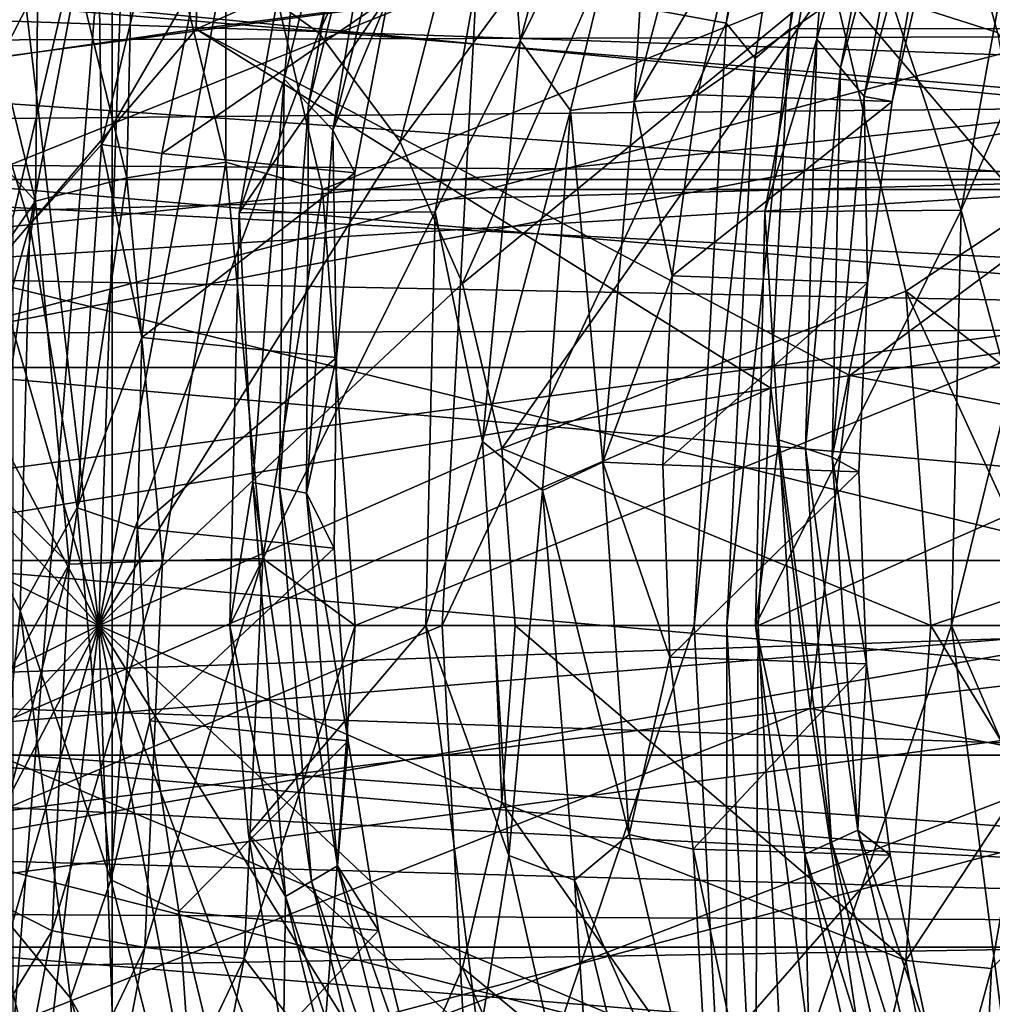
# Model space of a CAD drawing. Header units: metres. Extents: x -62 to 300, y -109 to 109.
# Tile 134 of 256: x 19 to 22.03, y -77.48 to -74.41. Entities that reach past the tile are written whole.
import ezdxf

# ---------------------------------------------------------------- set-up
doc = ezdxf.new("R2010")
doc.units = ezdxf.units.M
doc.layers.add('solid_500635', color=7, linetype='CONTINUOUS')

msp = doc.modelspace()

# ---------------------------------------------------------------- linework, layer by layer
at = {"layer": 'solid_500635'}
for points in [[(19.008116, -74.239899, 13.983497), (18.713076, -74.452965, 14.404856), (18.912897, -72.196854, 14.59502)], [(19.936386, -74.452965, 12.657789), (19.641348, -74.239899, 13.079148), (20.452387, -72.470261, 12.366917)], [(19.936386, -74.452965, 12.657789), (20.452387, -72.470261, 12.366917), (20.701626, -72.8125, 11.981754)], [(23.807514, -72.565071, 38.61021), (19.553707, -74.441322, 34.582493), (23.790323, -73.887375, 38.70314)], [(23.807514, -72.565071, 38.61021), (19.585604, -73.024559, 34.467705), (19.553707, -74.441322, 34.582493)], [(20.428108, -74.278755, 27.50379), (21.205074, -74.422112, 27.149101), (21.500729, -72.605583, 26.726866)], [(21.559544, -72.819328, 26.770494), (21.500729, -72.605583, 26.726866), (21.205074, -74.422112, 27.149101)], [(21.69611, -72.641632, 26.749804), (25.522156, -74.434944, 30.05069), (25.816162, -72.6334, 29.630806)], [(21.69611, -72.641632, 26.749804), (21.403343, -74.44043, 27.167917), (25.522156, -74.434944, 30.05069)], [(21.559544, -72.819328, 26.770494), (21.403343, -74.44043, 27.167917), (21.69611, -72.641632, 26.749804)], [(15.593353, -72.712502, -0.476537), (22.878294, -72.687584, 4.63617), (23.167955, -74.462502, 4.222491)], [(15.879827, -74.484192, -0.88563), (15.593353, -72.712502, -0.476537), (23.167955, -74.462502, 4.222491)], [(20.189741, -74.791901, 12.295959), (19.936386, -74.452965, 12.657789), (20.701626, -72.8125, 11.981754)], [(21.175364, -73.457619, 11.305187), (20.189741, -74.791901, 12.295959), (20.701626, -72.8125, 11.981754)], [(21.296198, -74.532822, 27.146589), (21.559544, -72.819328, 26.770494), (21.205074, -74.422112, 27.149101)], [(21.296198, -74.532822, 27.146589), (21.403343, -74.44043, 27.167917), (21.559544, -72.819328, 26.770494)], [(19.585604, -73.024559, 34.467705), (15.380535, -75.043716, 30.401588), (19.553707, -74.441322, 34.582493)], [(19.585604, -73.024559, 34.467705), (15.427711, -73.524727, 30.26263), (15.380535, -75.043716, 30.401588)], [(13.741619, -73.840324, 1.296295), (22.48509, -74.686722, 7.115517), (22.177536, -73.154343, 7.554749)], [(20.563326, -74.477486, 19.769983), (20.865843, -73.362892, 19.187069), (20.514059, -73.811386, 19.658207)], [(20.98324, -73.625771, 19.148361), (20.865843, -73.362892, 19.187069), (20.563326, -74.477486, 19.769983)], [(21.790871, -73.358055, 19.830887), (21.487474, -74.472351, 20.415106), (21.541727, -73.811386, 20.377789)], [(21.561592, -74.561432, 20.197908), (21.487474, -74.472351, 20.415106), (21.790871, -73.358055, 19.830887)], [(21.561592, -74.561432, 20.197908), (21.790871, -73.358055, 19.830887), (21.84667, -73.50293, 19.639832)], [(20.113165, -73.464928, 18.755669), (19.827953, -74.597191, 19.313917), (19.904076, -73.80896, 19.229395)], [(19.90407, -74.676186, 19.093363), (19.827953, -74.597191, 19.313917), (20.113165, -73.464928, 18.755669)], [(19.90407, -74.676186, 19.093363), (20.113165, -73.464928, 18.755669), (20.172434, -73.601128, 18.559155)], [(21.175364, -73.457619, 11.305187), (20.384148, -75.233612, 12.018318), (20.189741, -74.791901, 12.295959)], [(21.175364, -73.457619, 11.305187), (21.536057, -74.286247, 10.790064), (20.384148, -75.233612, 12.018318)], [(23.047503, -73.481201, 5.222848), (-0.111682, -73.999092, -11.172906), (-0.02134, -74.750832, -11.301929)], [(23.23538, -74.891785, 4.954678), (23.047503, -73.481201, 5.222848), (-0.02134, -74.750832, -11.301929)], [(18.902473, -74.611237, 18.671801), (19.185507, -73.477486, 18.116713), (18.757204, -74.33165, 18.74493)], [(19.246424, -73.938263, 18.188061), (19.185507, -73.477486, 18.116713), (18.902473, -74.611237, 18.671801)], [(1.201678, -74.10125, -14.180356), (26.240267, -73.523178, 3.496082), (26.399755, -75.370293, 3.268247)], [(21.561592, -74.561432, 20.197908), (21.84667, -73.50293, 19.639832), (21.635639, -74.650848, 19.980831)], [(21.84667, -73.50293, 19.639832), (21.90234, -73.648117, 19.448977), (21.635639, -74.650848, 19.980831)], [(19.90407, -74.676186, 19.093363), (20.172434, -73.601128, 18.559155), (19.980005, -74.756119, 18.87311)], [(20.172434, -73.601128, 18.559155), (20.231373, -73.738167, 18.363153), (19.980005, -74.756119, 18.87311)], [(20.98324, -73.625771, 19.148361), (20.563326, -74.477486, 19.769983), (20.72064, -74.694366, 19.672989)], [(20.98324, -73.625771, 19.148361), (20.72064, -74.694366, 19.672989), (20.9184, -74.666748, 19.486029)], [(20.98324, -73.625771, 19.148361), (20.9184, -74.666748, 19.486029), (21.182398, -73.662834, 18.958206)], [(21.635639, -74.650848, 19.980831), (21.90234, -73.648117, 19.448977), (21.722456, -74.667099, 19.734697)], [(21.90234, -73.648117, 19.448977), (21.845402, -74.137772, 19.476871), (21.722456, -74.667099, 19.734697)], [(19.646418, -74.8563, 7.671951), (19.646204, -73.675003, 8.206006), (19.365175, -73.705452, 8.073607)], [(19.947033, -74.9412, 7.776379), (23.086643, -73.675003, 10.615026), (19.646204, -73.675003, 8.206006)], [(19.947033, -74.9412, 7.776379), (19.646204, -73.675003, 8.206006), (19.646418, -74.8563, 7.671951)], [(23.38747, -74.9412, 10.1854), (23.086643, -73.675003, 10.615026), (19.947033, -74.9412, 7.776379)], [(21.182398, -73.662834, 18.958206), (20.9184, -74.666748, 19.486029), (21.240755, -74.117004, 19.037376)], [(11.835642, -73.701927, 16.222441), (24.122923, -78.898079, 24.826088), (24.122923, -73.701927, 24.826088)], [(11.835642, -73.701927, 16.222441), (11.835642, -78.898079, 16.222441), (24.122923, -78.898079, 24.826088)], [(25.146866, -73.701927, 25.54306), (15.21536, -75.023659, 18.588943), (14.907462, -73.701927, 18.373352)], [(25.146866, -73.701927, 25.54306), (15.317039, -76.300003, 18.660141), (15.21536, -75.023659, 18.588943)], [(24.838907, -75.024048, 25.327425), (15.317039, -76.300003, 18.660141), (25.146866, -73.701927, 25.54306)], [(19.292135, -73.701927, 5.573464), (18.050249, -74.630638, 5.603615), (17.911041, -73.949249, 5.802424)], [(18.983915, -75.02552, 5.357646), (18.050249, -74.630638, 5.603615), (19.292135, -73.701927, 5.573464)], [(18.983915, -75.02552, 5.357646), (19.292135, -73.701927, 5.573464), (18.983961, -77.574776, 5.357677)], [(18.983961, -77.574776, 5.357677), (19.292135, -73.701927, 5.573464), (19.292135, -78.898079, 5.573464)], [(19.337971, -74.90461, 7.65958), (19.365175, -73.705452, 8.073607), (19.066137, -73.792267, 8.047796)], [(31.579416, -73.701927, 14.177111), (31.579416, -78.898079, 14.177111), (19.292135, -78.898079, 5.573464)], [(31.579416, -73.701927, 14.177111), (19.292135, -78.898079, 5.573464), (19.292135, -73.701927, 5.573464)], [(19.646418, -74.8563, 7.671951), (19.365175, -73.705452, 8.073607), (19.337971, -74.90461, 7.65958)], [(19.980005, -74.756119, 18.87311), (20.231373, -73.738167, 18.363153), (20.152636, -74.344017, 18.440327)], [(19.052713, -74.976921, 7.764591), (19.066137, -73.792267, 8.047796), (18.794968, -73.922218, 8.13269)], [(19.337971, -74.90461, 7.65958), (19.066137, -73.792267, 8.047796), (19.052713, -74.976921, 7.764591)], [(19.246424, -73.938263, 18.188061), (19.258743, -74.800331, 18.387949), (19.503281, -73.777435, 17.887918)], [(19.503281, -73.777435, 17.887918), (19.258743, -74.800331, 18.387949), (19.556292, -74.28653, 17.983309)], [(21.541727, -73.811386, 20.377789), (21.937283, -75.005043, 21.256258), (22.15556, -73.799545, 20.799278)], [(22.071974, -73.796844, 11.20553), (22.313393, -74.824181, 10.709783), (21.91077, -73.940079, 11.324034)], [(22.229721, -74.329155, 20.858173), (22.15556, -73.799545, 20.799278), (21.937283, -75.005043, 21.256258)], [(19.904076, -73.80896, 19.229395), (19.687521, -75.013321, 19.683659), (20.514059, -73.811386, 19.658207)], [(19.827953, -74.597191, 19.313917), (19.687521, -75.013321, 19.683659), (19.904076, -73.80896, 19.229395)], [(19.687521, -75.013321, 19.683659), (20.298403, -75.010826, 20.11059), (20.514059, -73.811386, 19.658207)], [(20.563326, -74.477486, 19.769983), (20.514059, -73.811386, 19.658207), (20.298403, -75.010826, 20.11059)], [(21.541727, -73.811386, 20.377789), (21.326073, -75.010826, 20.830172), (21.937283, -75.005043, 21.256258)], [(21.487474, -74.472351, 20.415106), (21.326073, -75.010826, 20.830172), (21.541727, -73.811386, 20.377789)], [(13.741619, -73.840324, 1.296295), (13.894334, -74.767853, 1.078196), (22.48509, -74.686722, 7.115517)], [(23.790323, -73.887375, 38.70314), (19.553707, -74.441322, 34.582493), (21.590576, -75.521164, 36.451748)], [(23.790323, -73.887375, 38.70314), (21.590576, -75.521164, 36.451748), (24.767105, -75.040771, 39.481598)], [(19.052713, -74.976921, 7.764591), (18.794968, -73.922218, 8.13269), (18.752819, -74.647049, 8.087135)], [(19.246424, -73.938263, 18.188061), (18.902473, -74.611237, 18.671801), (19.035898, -75.051384, 18.638317)], [(19.246424, -73.938263, 18.188061), (19.035898, -75.051384, 18.638317), (19.258743, -74.800331, 18.387949)], [(21.91077, -73.940079, 11.324034), (22.051294, -74.45192, 11.041102), (21.536057, -74.286247, 10.790064)], [(22.313393, -74.824181, 10.709783), (22.051294, -74.45192, 11.041102), (21.91077, -73.940079, 11.324034)], [(1.291336, -74.878624, -14.25625), (1.201678, -74.10125, -14.180356), (26.399755, -75.370293, 3.268247)], [(20.9184, -74.666748, 19.486029), (21.115799, -74.645508, 19.298206), (21.240755, -74.117004, 19.037376)], [(21.240755, -74.117004, 19.037376), (21.115799, -74.645508, 19.298206), (21.845402, -74.137772, 19.476871)], [(21.115799, -74.645508, 19.298206), (21.722456, -74.667099, 19.734697), (21.845402, -74.137772, 19.476871)], [(11.482163, -74.160828, 23.689449), (42.756912, -76.300003, 44.99831), (11.380493, -76.300003, 23.834648)], [(42.864407, -74.157875, 44.844795), (42.783836, -75.224846, 44.959858), (11.482163, -74.160828, 23.689449)], [(42.783836, -75.224846, 44.959858), (42.756912, -76.300003, 44.99831), (11.482163, -74.160828, 23.689449)], [(19.324732, -74.167221, 13.531322), (19.250072, -76.300003, 13.479046), (19.008116, -74.239899, 13.983497)], [(19.641348, -74.239899, 13.079148), (19.250072, -76.300003, 13.479046), (19.324732, -74.167221, 13.531322)], [(19.008116, -74.239899, 13.983497), (19.250072, -76.300003, 13.479046), (18.713076, -74.452965, 14.404856)], [(19.936386, -74.452965, 12.657789), (19.250072, -76.300003, 13.479046), (19.641348, -74.239899, 13.079148)], [(15.398189, -76.300003, 24.210447), (20.320679, -76.300003, 27.657213), (20.428108, -74.278755, 27.50379)], [(15.505592, -74.279343, 24.057058), (15.398189, -76.300003, 24.210447), (20.428108, -74.278755, 27.50379)], [(19.258743, -74.800331, 18.387949), (19.446363, -74.828362, 18.222677), (19.556292, -74.28653, 17.983309)], [(19.556292, -74.28653, 17.983309), (19.446363, -74.828362, 18.222677), (20.152636, -74.344017, 18.440327)], [(20.428108, -74.278755, 27.50379), (20.320679, -76.300003, 27.657213), (21.205074, -74.422112, 27.149101)], [(21.536057, -74.286247, 10.790064), (20.506357, -75.747993, 11.843785), (20.384148, -75.233612, 12.018318)], [(21.536057, -74.286247, 10.790064), (21.765266, -75.257347, 10.462719), (20.506357, -75.747993, 11.843785)], [(22.146511, -75.004265, 10.822881), (21.765266, -75.257347, 10.462719), (21.536057, -74.286247, 10.790064)], [(22.051294, -74.45192, 11.041102), (22.146511, -75.004265, 10.822881), (21.536057, -74.286247, 10.790064)], [(18.785025, -74.352539, 17.764954), (25.547541, -74.909958, 22.791521), (18.648111, -74.909958, 17.960487)], [(18.785025, -74.352539, 17.764954), (25.684456, -74.352539, 22.595987), (25.547541, -74.909958, 22.791521)], [(19.446363, -74.828362, 18.222677), (20.047922, -74.889069, 18.672115), (20.152636, -74.344017, 18.440327)], [(19.980005, -74.756119, 18.87311), (20.152636, -74.344017, 18.440327), (20.047922, -74.889069, 18.672115)], [(22.088451, -75.564018, 21.210596), (22.229721, -74.329155, 20.858173), (21.937283, -75.005043, 21.256258)], [(19.553707, -74.441322, 34.582493), (15.380535, -75.043716, 30.401588), (18.149305, -76.084785, 33.094635)], [(19.553707, -74.441322, 34.582493), (18.149305, -76.084785, 33.094635), (21.344076, -75.560043, 36.213886)], [(19.553707, -74.441322, 34.582493), (21.344076, -75.560043, 36.213886), (21.590576, -75.521164, 36.451748)], [(20.320679, -76.300003, 27.657213), (21.105566, -76.300003, 27.291216), (21.205074, -74.422112, 27.149101)], [(21.296198, -74.532822, 27.146589), (21.205074, -74.422112, 27.149101), (21.105566, -76.300003, 27.291216)], [(21.20752, -76.300003, 27.273237), (21.304804, -76.300003, 27.308647), (21.403343, -74.44043, 27.167917)], [(21.20752, -76.300003, 27.273237), (21.403343, -74.44043, 27.167917), (21.296198, -74.532822, 27.146589)], [(21.304804, -76.300003, 27.308647), (25.423029, -76.300003, 30.192259), (25.522156, -74.434944, 30.05069)], [(21.403343, -74.44043, 27.167917), (21.304804, -76.300003, 27.308647), (25.522156, -74.434944, 30.05069)], [(15.879827, -74.484192, -0.88563), (23.167955, -74.462502, 4.222491), (23.265617, -76.300003, 4.083015)], [(18.713076, -74.452965, 14.404856), (19.250072, -76.300003, 13.479046), (18.459721, -74.791901, 14.766685)], [(20.189741, -74.791901, 12.295959), (19.250072, -76.300003, 13.479046), (19.936386, -74.452965, 12.657789)], [(20.446199, -75.72596, 20.088133), (20.563326, -74.477486, 19.769983), (20.298403, -75.010826, 20.11059)], [(20.72064, -74.694366, 19.672989), (20.563326, -74.477486, 19.769983), (20.446199, -75.72596, 20.088133)], [(21.487474, -74.472351, 20.415106), (21.369516, -75.720985, 20.734491), (21.326073, -75.010826, 20.830172)], [(21.452709, -75.747765, 20.504354), (21.369516, -75.720985, 20.734491), (21.487474, -74.472351, 20.415106)], [(21.452709, -75.747765, 20.504354), (21.487474, -74.472351, 20.415106), (21.561592, -74.561432, 20.197908)], [(15.975165, -76.300003, -1.021815), (15.879827, -74.484192, -0.88563), (23.265617, -76.300003, 4.083015)], [(21.20752, -76.300003, 27.273237), (21.296198, -74.532822, 27.146589), (21.105566, -76.300003, 27.291216)], [(21.452709, -75.747765, 20.504354), (21.561592, -74.561432, 20.197908), (21.535889, -75.774872, 20.274256)], [(21.561592, -74.561432, 20.197908), (21.635639, -74.650848, 19.980831), (21.535889, -75.774872, 20.274256)], [(19.827953, -74.597191, 19.313917), (19.730278, -75.854622, 19.604332), (19.687521, -75.013321, 19.683659)], [(19.813839, -75.870636, 19.373171), (19.730278, -75.854622, 19.604332), (19.827953, -74.597191, 19.313917)], [(19.813839, -75.870636, 19.373171), (19.827953, -74.597191, 19.313917), (19.90407, -74.676186, 19.093363)], [(19.035898, -75.051384, 18.638317), (18.902473, -74.611237, 18.671801), (18.807064, -75.869041, 18.958935)], [(19.052713, -74.976921, 7.764591), (18.752819, -74.647049, 8.087135), (18.863455, -75.251007, 7.92913)], [(20.9184, -74.666748, 19.486029), (21.037474, -75.210396, 19.492441), (21.115799, -74.645508, 19.298206)], [(21.115799, -74.645508, 19.298206), (21.037474, -75.210396, 19.492441), (21.722456, -74.667099, 19.734697)], [(21.535889, -75.774872, 20.274256), (21.635639, -74.650848, 19.980831), (21.646107, -75.232216, 19.925974)], [(21.635639, -74.650848, 19.980831), (21.722456, -74.667099, 19.734697), (21.646107, -75.232216, 19.925974)], [(13.894334, -74.767853, 1.078196), (13.967963, -75.584671, 0.973043), (22.48509, -74.686722, 7.115517)], [(13.967963, -75.584671, 0.973043), (13.988254, -76.300003, 0.944065), (22.48509, -74.686722, 7.115517)], [(13.988254, -76.300003, 0.944065), (22.58935, -76.300003, 6.966618), (22.48509, -74.686722, 7.115517)], [(19.813839, -75.870636, 19.373171), (19.90407, -74.676186, 19.093363), (19.897369, -75.887619, 19.142092)], [(19.90407, -74.676186, 19.093363), (19.980005, -74.756119, 18.87311), (19.897369, -75.887619, 19.142092)], [(20.72064, -74.694366, 19.672989), (20.446199, -75.72596, 20.088133), (20.633293, -75.878937, 19.947332)], [(20.72064, -74.694366, 19.672989), (20.633293, -75.878937, 19.947332), (20.821238, -75.79052, 19.775589)], [(20.72064, -74.694366, 19.672989), (20.821238, -75.79052, 19.775589), (20.9184, -74.666748, 19.486029)], [(20.9184, -74.666748, 19.486029), (20.821238, -75.79052, 19.775589), (21.037474, -75.210396, 19.492441)], [(21.037474, -75.210396, 19.492441), (21.646107, -75.232216, 19.925974), (21.722456, -74.667099, 19.734697)], [(23.23538, -74.891785, 4.954678), (-0.02134, -74.750832, -11.301929), (0.033482, -75.517784, -11.38022)], [(19.897369, -75.887619, 19.142092), (19.980005, -74.756119, 18.87311), (19.990938, -75.465057, 18.835735)], [(19.980005, -74.756119, 18.87311), (20.047922, -74.889069, 18.672115), (19.990938, -75.465057, 18.835735)], [(18.459721, -74.791901, 14.766685), (19.250072, -76.300003, 13.479046), (18.265314, -75.233612, 15.044327)], [(19.035898, -75.051384, 18.638317), (19.183249, -75.933273, 18.646563), (19.258743, -74.800331, 18.387949)], [(19.258743, -74.800331, 18.387949), (19.183249, -75.933273, 18.646563), (19.384033, -75.402557, 18.39407)], [(20.384148, -75.233612, 12.018318), (19.250072, -76.300003, 13.479046), (20.189741, -74.791901, 12.295959)], [(19.258743, -74.800331, 18.387949), (19.384033, -75.402557, 18.39407), (19.446363, -74.828362, 18.222677)], [(19.446363, -74.828362, 18.222677), (19.384033, -75.402557, 18.39407), (20.047922, -74.889069, 18.672115)], [(1.330855, -75.428062, -14.29046), (1.291336, -74.878624, -14.25625), (26.399755, -75.370293, 3.268247)], [(19.646418, -74.8563, 7.671951), (19.337971, -74.90461, 7.65958), (19.449217, -76.098045, 7.500704)], [(19.761515, -76.091057, 7.507574), (19.646418, -74.8563, 7.671951), (19.449217, -76.098045, 7.500704)], [(19.947033, -74.9412, 7.776379), (19.646418, -74.8563, 7.671951), (19.761515, -76.091057, 7.507574)], [(23.23538, -74.891785, 4.954678), (0.033482, -75.517784, -11.38022), (0.052791, -76.300003, -11.407797)], [(23.23538, -74.891785, 4.954678), (0.052791, -76.300003, -11.407797), (23.29623, -76.300003, 4.867434)], [(18.648111, -74.909958, 17.960487), (25.457521, -75.495682, 22.920082), (18.558092, -75.495682, 18.089048)], [(18.648111, -74.909958, 17.960487), (25.547541, -74.909958, 22.791521), (25.457521, -75.495682, 22.920082)], [(19.337971, -74.90461, 7.65958), (19.052713, -74.976921, 7.764591), (19.158195, -76.108513, 7.613947)], [(19.449217, -76.098045, 7.500704), (19.337971, -74.90461, 7.65958), (19.158195, -76.108513, 7.613947)], [(19.384033, -75.402557, 18.39407), (19.990938, -75.465057, 18.835735), (20.047922, -74.889069, 18.672115)], [(20.049639, -76.300003, 7.629842), (19.947033, -74.9412, 7.776379), (19.761515, -76.091057, 7.507574)], [(23.38747, -74.9412, 10.1854), (19.947033, -74.9412, 7.776379), (20.049639, -76.300003, 7.629842)], [(23.490078, -76.300003, 10.038862), (23.38747, -74.9412, 10.1854), (20.049639, -76.300003, 7.629842)], [(19.052713, -74.976921, 7.764591), (18.863455, -75.251007, 7.92913), (18.923826, -75.87664, 7.842911)], [(19.158195, -76.108513, 7.613947), (19.052713, -74.976921, 7.764591), (18.923826, -75.87664, 7.842911)], [(24.737289, -76.300003, 25.256271), (15.317039, -76.300003, 18.660141), (24.838907, -75.024048, 25.327425)], [(20.298403, -75.010826, 20.11059), (19.658798, -76.300003, 19.869112), (20.269434, -76.300003, 20.296684)], [(19.687521, -75.013321, 19.683659), (19.658798, -76.300003, 19.869112), (20.298403, -75.010826, 20.11059)], [(19.730278, -75.854622, 19.604332), (19.658798, -76.300003, 19.869112), (19.687521, -75.013321, 19.683659)], [(20.446199, -75.72596, 20.088133), (20.298403, -75.010826, 20.11059), (20.269434, -76.300003, 20.296684)], [(21.937283, -75.005043, 21.256258), (21.297104, -76.300003, 21.016266), (21.907738, -76.300003, 21.443836)], [(21.326073, -75.010826, 20.830172), (21.297104, -76.300003, 21.016266), (21.937283, -75.005043, 21.256258)], [(21.369516, -75.720985, 20.734491), (21.297104, -76.300003, 21.016266), (21.326073, -75.010826, 20.830172)], [(22.146511, -75.004265, 10.822881), (22.193481, -75.585022, 10.67356), (21.765266, -75.257347, 10.462719)], [(22.088451, -75.564018, 21.210596), (21.937283, -75.005043, 21.256258), (21.907738, -76.300003, 21.443836)], [(19.035898, -75.051384, 18.638317), (18.807064, -75.869041, 18.958935), (19.005545, -76.254692, 18.831264)], [(19.035898, -75.051384, 18.638317), (19.005545, -76.254692, 18.831264), (19.183249, -75.933273, 18.646563)], [(24.922892, -76.152802, 39.308224), (24.767105, -75.040771, 39.481598), (21.590576, -75.521164, 36.451748)], [(20.821238, -75.79052, 19.775589), (21.008352, -75.799248, 19.616405), (21.037474, -75.210396, 19.492441)], [(21.037474, -75.210396, 19.492441), (21.008352, -75.799248, 19.616405), (21.646107, -75.232216, 19.925974)], [(18.265314, -75.233612, 15.044327), (19.250072, -76.300003, 13.479046), (18.143105, -75.747993, 15.21886)], [(20.506357, -75.747993, 11.843785), (19.250072, -76.300003, 13.479046), (20.384148, -75.233612, 12.018318)], [(21.008352, -75.799248, 19.616405), (21.618879, -75.82074, 20.0471), (21.646107, -75.232216, 19.925974)], [(21.535889, -75.774872, 20.274256), (21.646107, -75.232216, 19.925974), (21.618879, -75.82074, 20.0471)], [(21.765266, -75.257347, 10.462719), (21.843567, -76.300003, 10.350893), (20.506357, -75.747993, 11.843785)], [(22.190331, -76.181442, 10.595819), (21.843567, -76.300003, 10.350893), (21.765266, -75.257347, 10.462719)], [(22.193481, -75.585022, 10.67356), (22.190331, -76.181442, 10.595819), (21.765266, -75.257347, 10.462719)], [(1.330855, -75.428062, -14.29046), (26.399755, -75.370293, 3.268247), (26.399384, -77.238304, 3.268779)], [(1.351503, -75.989044, -14.308593), (1.330855, -75.428062, -14.29046), (26.399384, -77.238304, 3.268779)], [(19.183249, -75.933273, 18.646563), (19.371519, -75.99649, 18.494318), (19.384033, -75.402557, 18.39407)], [(19.384033, -75.402557, 18.39407), (19.371519, -75.99649, 18.494318), (19.990938, -75.465057, 18.835735)], [(19.371519, -75.99649, 18.494318), (19.983782, -76.059341, 18.928196), (19.990938, -75.465057, 18.835735)], [(19.897369, -75.887619, 19.142092), (19.990938, -75.465057, 18.835735), (19.983782, -76.059341, 18.928196)], [(18.558092, -75.495682, 18.089048), (25.416231, -76.097778, 22.979052), (18.5168, -76.097778, 18.148018)], [(18.558092, -75.495682, 18.089048), (25.457521, -75.495682, 22.920082), (25.416231, -76.097778, 22.979052)], [(21.467215, -76.558884, 36.073456), (21.590576, -75.521164, 36.451748), (21.344076, -75.560043, 36.213886)], [(21.467215, -76.558884, 36.073456), (24.922892, -76.152802, 39.308224), (21.590576, -75.521164, 36.451748)], [(18.05057, -76.993881, 32.80014), (21.344076, -75.560043, 36.213886), (18.149305, -76.084785, 33.094635)], [(18.05057, -76.993881, 32.80014), (21.467215, -76.558884, 36.073456), (21.344076, -75.560043, 36.213886)], [(22.14489, -76.852798, 21.280661), (22.088451, -75.564018, 21.210596), (21.907738, -76.300003, 21.443836)], [(20.528271, -77.016602, 20.121798), (20.446199, -75.72596, 20.088133), (20.269434, -76.300003, 20.296684)], [(20.633293, -75.878937, 19.947332), (20.446199, -75.72596, 20.088133), (20.528271, -77.016602, 20.121798)], [(21.369516, -75.720985, 20.734491), (21.450878, -77.012184, 20.769217), (21.297104, -76.300003, 21.016266)], [(21.533243, -76.974701, 20.540287), (21.450878, -77.012184, 20.769217), (21.369516, -75.720985, 20.734491)], [(21.533243, -76.974701, 20.540287), (21.369516, -75.720985, 20.734491), (21.452709, -75.747765, 20.504354)], [(18.143105, -75.747993, 15.21886), (19.250072, -76.300003, 13.479046), (18.101421, -76.300003, 15.27839)], [(20.506357, -75.747993, 11.843785), (20.54804, -76.300003, 11.784255), (19.250072, -76.300003, 13.479046)], [(20.506357, -75.747993, 11.843785), (21.843567, -76.300003, 10.350893), (20.54804, -76.300003, 11.784255)], [(21.452709, -75.747765, 20.504354), (21.535889, -75.774872, 20.274256), (21.615641, -76.937508, 20.311323)], [(21.533243, -76.974701, 20.540287), (21.452709, -75.747765, 20.504354), (21.615641, -76.937508, 20.311323)], [(20.633293, -75.878937, 19.947332), (20.903236, -76.951668, 19.809277), (20.821238, -75.79052, 19.775589)], [(20.821238, -75.79052, 19.775589), (21.029926, -76.399109, 19.667969), (21.008352, -75.799248, 19.616405)], [(20.821238, -75.79052, 19.775589), (20.903236, -76.951668, 19.809277), (21.029926, -76.399109, 19.667969)], [(21.008352, -75.799248, 19.616405), (21.029926, -76.399109, 19.667969), (21.618879, -75.82074, 20.0471)], [(21.535889, -75.774872, 20.274256), (21.618879, -75.82074, 20.0471), (21.642212, -76.419777, 20.096014)], [(21.615641, -76.937508, 20.311323), (21.535889, -75.774872, 20.274256), (21.642212, -76.419777, 20.096014)], [(21.029926, -76.399109, 19.667969), (21.642212, -76.419777, 20.096014), (21.618879, -75.82074, 20.0471)], [(19.730278, -75.854622, 19.604332), (19.832535, -77.144798, 19.609219), (19.658798, -76.300003, 19.869112)], [(19.913588, -77.096657, 19.381659), (19.832535, -77.144798, 19.609219), (19.730278, -75.854622, 19.604332)], [(19.913588, -77.096657, 19.381659), (19.730278, -75.854622, 19.604332), (19.813839, -75.870636, 19.373171)], [(19.005545, -76.254692, 18.831264), (18.807064, -75.869041, 18.958935), (18.911493, -77.158508, 18.960669)], [(19.158195, -76.108513, 7.613947), (18.923826, -75.87664, 7.842911), (18.932566, -76.511421, 7.83043)], [(19.813839, -75.870636, 19.373171), (19.897369, -75.887619, 19.142092), (19.994759, -77.049446, 19.153971)], [(19.913588, -77.096657, 19.381659), (19.813839, -75.870636, 19.373171), (19.994759, -77.049446, 19.153971)], [(19.897369, -75.887619, 19.142092), (19.983782, -76.059341, 18.928196), (20.027456, -76.658905, 18.948061)], [(19.994759, -77.049446, 19.153971), (19.897369, -75.887619, 19.142092), (20.027456, -76.658905, 18.948061)], [(20.633293, -75.878937, 19.947332), (20.528271, -77.016602, 20.121798), (20.73258, -77.09391, 19.955133)], [(20.633293, -75.878937, 19.947332), (20.73258, -77.09391, 19.955133), (20.903236, -76.951668, 19.809277)], [(19.005545, -76.254692, 18.831264), (19.287535, -77.093124, 18.648424), (19.183249, -75.933273, 18.646563)], [(19.183249, -75.933273, 18.646563), (19.287535, -77.093124, 18.648424), (19.371519, -75.99649, 18.494318)], [(1.352485, -76.554573, -14.309473), (1.351503, -75.989044, -14.308593), (26.399384, -77.238304, 3.268779)], [(19.287535, -77.093124, 18.648424), (19.409948, -76.597099, 18.521809), (19.371519, -75.99649, 18.494318)], [(19.371519, -75.99649, 18.494318), (19.409948, -76.597099, 18.521809), (19.983782, -76.059341, 18.928196)], [(19.409948, -76.597099, 18.521809), (20.027456, -76.658905, 18.948061), (19.983782, -76.059341, 18.928196)], [(18.5168, -76.097778, 18.148018), (25.416231, -76.097778, 22.979052), (25.424507, -76.703987, 22.967232)], [(18.5168, -76.097778, 18.148018), (25.424507, -76.703987, 22.967232), (18.525078, -76.703987, 18.136198)], [(19.449217, -76.098045, 7.500704), (19.158195, -76.108513, 7.613947), (19.105284, -77.251236, 7.689514)], [(19.393412, -77.303223, 7.5804), (19.449217, -76.098045, 7.500704), (19.105284, -77.251236, 7.689514)], [(19.761515, -76.091057, 7.507574), (19.449217, -76.098045, 7.500704), (19.393412, -77.303223, 7.5804)], [(19.703779, -77.337952, 7.59003), (19.761515, -76.091057, 7.507574), (19.393412, -77.303223, 7.5804)], [(20.049639, -76.300003, 7.629842), (19.761515, -76.091057, 7.507574), (19.703779, -77.337952, 7.59003)], [(19.158195, -76.108513, 7.613947), (18.932566, -76.511421, 7.83043), (18.889273, -77.142555, 7.89226)], [(19.105284, -77.251236, 7.689514), (19.158195, -76.108513, 7.613947), (18.889273, -77.142555, 7.89226)], [(21.467215, -76.558884, 36.073456), (25.097576, -77.25322, 39.091972), (24.922892, -76.152802, 39.308224)], [(22.190331, -76.181442, 10.595819), (22.136282, -76.780464, 10.59077), (21.843567, -76.300003, 10.350893)], [(19.005545, -76.254692, 18.831264), (18.911493, -77.158508, 18.960669), (19.162632, -77.461266, 18.756517)], [(19.005545, -76.254692, 18.831264), (19.162632, -77.461266, 18.756517), (19.287535, -77.093124, 18.648424)], [(0.033482, -77.082214, -11.38022), (23.29623, -76.300003, 4.867434), (0.052791, -76.300003, -11.407797)], [(23.235329, -77.708969, 4.95478), (23.29623, -76.300003, 4.867434), (0.033482, -77.082214, -11.38022)], [(42.783836, -77.375168, 44.959858), (11.482163, -78.439171, 23.689449), (11.380493, -76.300003, 23.834648)], [(42.756912, -76.300003, 44.99831), (42.783836, -77.375168, 44.959858), (11.380493, -76.300003, 23.834648)], [(13.894608, -77.829933, 1.077804), (22.48509, -77.913277, 7.115517), (22.58935, -76.300003, 6.966618)], [(13.96802, -77.014313, 0.97296), (13.894608, -77.829933, 1.077804), (22.58935, -76.300003, 6.966618)], [(13.96802, -77.014313, 0.97296), (22.58935, -76.300003, 6.966618), (13.988254, -76.300003, 0.944065)], [(24.737289, -76.300003, 25.256271), (14.907462, -78.898079, 18.373352), (15.215332, -77.576515, 18.588924)], [(24.838924, -77.576065, 25.327436), (14.907462, -78.898079, 18.373352), (24.737289, -76.300003, 25.256271)], [(24.737289, -76.300003, 25.256271), (15.215332, -77.576515, 18.588924), (15.317039, -76.300003, 18.660141)], [(15.505592, -78.320656, 24.057058), (20.320679, -76.300003, 27.657213), (15.398189, -76.300003, 24.210447)], [(20.428108, -78.321243, 27.50379), (20.320679, -76.300003, 27.657213), (15.505592, -78.320656, 24.057058)], [(15.879798, -78.116135, -0.885577), (15.975165, -76.300003, -1.021815), (23.167955, -78.137497, 4.222491)], [(23.167955, -78.137497, 4.222491), (15.975165, -76.300003, -1.021815), (23.265617, -76.300003, 4.083015)], [(19.250072, -76.300003, 13.479046), (18.143105, -76.852005, 15.21886), (18.101421, -76.300003, 15.27839)], [(19.250072, -76.300003, 13.479046), (18.265314, -77.366386, 15.044327), (18.143105, -76.852005, 15.21886)], [(19.250072, -76.300003, 13.479046), (18.459721, -77.808098, 14.766685), (18.265314, -77.366386, 15.044327)], [(19.250072, -76.300003, 13.479046), (18.713076, -78.147041, 14.404856), (18.459721, -77.808098, 14.766685)], [(19.250072, -76.300003, 13.479046), (19.008116, -78.3601, 13.983497), (18.713076, -78.147041, 14.404856)], [(19.250072, -76.300003, 13.479046), (19.324732, -78.432777, 13.531322), (19.008116, -78.3601, 13.983497)], [(19.250072, -76.300003, 13.479046), (20.54804, -76.300003, 11.784255), (20.48316, -76.300003, 11.86219)], [(19.250072, -76.300003, 13.479046), (20.506357, -76.852005, 11.843785), (20.384148, -77.366386, 12.018318)], [(19.250072, -76.300003, 13.479046), (20.48316, -76.300003, 11.86219), (20.506357, -76.852005, 11.843785)], [(19.250072, -76.300003, 13.479046), (20.384148, -77.366386, 12.018318), (20.189741, -77.808098, 12.295959)], [(19.250072, -76.300003, 13.479046), (20.189741, -77.808098, 12.295959), (19.936386, -78.147041, 12.657789)], [(19.250072, -76.300003, 13.479046), (19.936386, -78.147041, 12.657789), (19.641348, -78.3601, 13.079148)], [(19.250072, -76.300003, 13.479046), (19.641348, -78.3601, 13.079148), (19.324732, -78.432777, 13.531322)], [(19.717337, -76.95163, 19.858042), (20.269434, -76.300003, 20.296684), (19.658798, -76.300003, 19.869112)], [(19.832535, -77.144798, 19.609219), (19.717337, -76.95163, 19.858042), (19.658798, -76.300003, 19.869112)], [(19.947033, -77.658798, 7.776379), (20.049639, -76.300003, 7.629842), (19.703779, -77.337952, 7.59003)], [(19.717337, -76.95163, 19.858042), (20.43569, -77.595406, 20.204685), (20.269434, -76.300003, 20.296684)], [(23.490078, -76.300003, 10.038862), (20.049639, -76.300003, 7.629842), (19.947033, -77.658798, 7.776379)], [(23.38747, -77.658798, 10.1854), (23.490078, -76.300003, 10.038862), (19.947033, -77.658798, 7.776379)], [(20.528271, -77.016602, 20.121798), (20.269434, -76.300003, 20.296684), (20.43569, -77.595406, 20.204685)], [(20.428108, -78.321243, 27.50379), (21.105566, -76.300003, 27.291216), (20.320679, -76.300003, 27.657213)], [(20.428108, -78.321243, 27.50379), (21.205187, -78.178947, 27.148939), (21.105566, -76.300003, 27.291216)], [(20.48316, -76.300003, 11.86219), (20.54804, -76.300003, 11.784255), (20.506357, -76.852005, 11.843785)], [(20.506357, -76.852005, 11.843785), (20.54804, -76.300003, 11.784255), (21.765049, -77.34407, 10.463028)], [(20.54804, -76.300003, 11.784255), (21.843567, -76.300003, 10.350893), (21.765049, -77.34407, 10.463028)], [(21.20752, -76.300003, 27.273237), (21.105566, -76.300003, 27.291216), (21.205187, -78.178947, 27.148939)], [(21.296198, -78.067184, 27.146589), (21.20752, -76.300003, 27.273237), (21.205187, -78.178947, 27.148939)], [(21.296198, -78.067184, 27.146589), (21.304804, -76.300003, 27.308647), (21.20752, -76.300003, 27.273237)], [(21.296198, -78.067184, 27.146589), (21.403456, -78.160614, 27.167757), (21.304804, -76.300003, 27.308647)], [(21.463358, -77.595406, 20.924265), (21.907738, -76.300003, 21.443836), (21.297104, -76.300003, 21.016266)], [(21.450878, -77.012184, 20.769217), (21.463358, -77.595406, 20.924265), (21.297104, -76.300003, 21.016266)], [(21.403456, -78.160614, 27.167757), (25.423029, -76.300003, 30.192259), (21.304804, -76.300003, 27.308647)], [(21.403456, -78.160614, 27.167757), (25.522156, -78.165054, 30.05069), (25.423029, -76.300003, 30.192259)], [(21.463358, -77.595406, 20.924265), (22.07275, -77.589401, 21.352924), (21.907738, -76.300003, 21.443836)], [(22.136282, -76.780464, 10.59077), (21.765049, -77.34407, 10.463028), (21.843567, -76.300003, 10.350893)], [(22.14489, -76.852798, 21.280661), (21.907738, -76.300003, 21.443836), (22.07275, -77.589401, 21.352924)], [(20.903236, -76.951668, 19.809277), (21.102573, -76.996796, 19.646593), (21.029926, -76.399109, 19.667969)], [(21.029926, -76.399109, 19.667969), (21.102573, -76.996796, 19.646593), (21.642212, -76.419777, 20.096014)], [(21.102573, -76.996796, 19.646593), (21.716446, -77.016182, 20.072239), (21.642212, -76.419777, 20.096014)], [(21.615641, -76.937508, 20.311323), (21.642212, -76.419777, 20.096014), (21.716446, -77.016182, 20.072239)], [(1.333955, -77.11293, -14.293169), (1.352485, -76.554573, -14.309473), (26.399384, -77.238304, 3.268779)], [(18.05057, -76.993881, 32.80014), (18.16684, -77.863159, 32.65126), (21.467215, -76.558884, 36.073456)], [(18.16684, -77.863159, 32.65126), (21.614752, -77.547729, 35.889339), (21.467215, -76.558884, 36.073456)], [(21.467215, -76.558884, 36.073456), (21.614752, -77.547729, 35.889339), (25.097576, -77.25322, 39.091972)], [(19.287535, -77.093124, 18.648424), (19.499329, -77.19117, 18.476536), (19.409948, -76.597099, 18.521809)], [(19.409948, -76.597099, 18.521809), (19.499329, -77.19117, 18.476536), (20.027456, -76.658905, 18.948061)], [(19.499329, -77.19117, 18.476536), (20.121851, -77.250595, 18.895491), (20.027456, -76.658905, 18.948061)], [(19.994759, -77.049446, 19.153971), (20.027456, -76.658905, 18.948061), (20.121851, -77.250595, 18.895491)], [(18.525078, -76.703987, 18.136198), (25.424507, -76.703987, 22.967232), (25.482185, -77.301979, 22.884859)], [(18.525078, -76.703987, 18.136198), (25.482185, -77.301979, 22.884859), (18.582754, -77.301979, 18.053827)], [(22.136282, -76.780464, 10.59077), (22.031672, -77.368958, 10.657929), (21.765049, -77.34407, 10.463028)], [(22.27631, -77.120941, 10.460811), (22.031672, -77.368958, 10.657929), (22.136282, -76.780464, 10.59077)], [(20.384148, -77.366386, 12.018318), (20.506357, -76.852005, 11.843785), (21.535765, -78.314636, 10.79048)], [(20.506357, -76.852005, 11.843785), (21.765049, -77.34407, 10.463028), (21.535765, -78.314636, 10.79048)], [(19.717337, -76.95163, 19.858042), (19.825697, -77.598488, 19.77655), (20.43569, -77.595406, 20.204685)], [(19.832535, -77.144798, 19.609219), (19.825697, -77.598488, 19.77655), (19.717337, -76.95163, 19.858042)], [(20.73258, -77.09391, 19.955133), (21.163582, -78.065002, 19.588263), (20.903236, -76.951668, 19.809277)], [(20.903236, -76.951668, 19.809277), (21.163582, -78.065002, 19.588263), (21.102573, -76.996796, 19.646593)], [(21.533243, -76.974701, 20.540287), (21.615641, -76.937508, 20.311323), (21.874249, -78.053268, 20.092958)], [(21.615641, -76.937508, 20.311323), (21.716446, -77.016182, 20.072239), (21.840796, -77.596886, 19.976887)], [(21.874249, -78.053268, 20.092958), (21.615641, -76.937508, 20.311323), (21.840796, -77.596886, 19.976887)], [(21.102573, -76.996796, 19.646593), (21.225546, -77.579155, 19.553345), (21.716446, -77.016182, 20.072239)], [(21.163582, -78.065002, 19.588263), (21.225546, -77.579155, 19.553345), (21.102573, -76.996796, 19.646593)], [(21.802485, -78.152023, 20.306715), (21.450878, -77.012184, 20.769217), (21.533243, -76.974701, 20.540287)], [(21.802485, -78.152023, 20.306715), (21.533243, -76.974701, 20.540287), (21.874249, -78.053268, 20.092958)], [(20.808722, -78.254601, 19.872149), (20.528271, -77.016602, 20.121798), (20.43569, -77.595406, 20.204685)], [(20.73258, -77.09391, 19.955133), (20.528271, -77.016602, 20.121798), (20.808722, -78.254601, 19.872149)], [(21.225546, -77.579155, 19.553345), (21.840796, -77.596886, 19.976887), (21.716446, -77.016182, 20.072239)], [(21.450878, -77.012184, 20.769217), (21.730791, -78.251038, 20.520382), (21.463358, -77.595406, 20.924265)], [(21.802485, -78.152023, 20.306715), (21.730791, -78.251038, 20.520382), (21.450878, -77.012184, 20.769217)], [(19.913588, -77.096657, 19.381659), (19.994759, -77.049446, 19.153971), (20.270229, -78.156158, 18.911522)], [(19.994759, -77.049446, 19.153971), (20.121851, -77.250595, 18.895491), (20.265745, -77.821449, 18.77223)], [(20.270229, -78.156158, 18.911522), (19.994759, -77.049446, 19.153971), (20.265745, -77.821449, 18.77223)], [(23.235329, -77.708969, 4.95478), (0.033482, -77.082214, -11.38022), (-0.02134, -77.849167, -11.301929)], [(1.297162, -77.654961, -14.261232), (1.333955, -77.11293, -14.293169), (26.399384, -77.238304, 3.268779)], [(19.162632, -77.461266, 18.756517), (19.569147, -78.194778, 18.397036), (19.287535, -77.093124, 18.648424)], [(19.287535, -77.093124, 18.648424), (19.569147, -78.194778, 18.397036), (19.499329, -77.19117, 18.476536)], [(20.201199, -78.264099, 19.121855), (19.832535, -77.144798, 19.609219), (19.913588, -77.096657, 19.381659)], [(20.201199, -78.264099, 19.121855), (19.913588, -77.096657, 19.381659), (20.270229, -78.156158, 18.911522)], [(20.73258, -77.09391, 19.955133), (20.808722, -78.254601, 19.872149), (21.016409, -78.251549, 19.699379)], [(20.73258, -77.09391, 19.955133), (21.016409, -78.251549, 19.699379), (21.163582, -78.065002, 19.588263)], [(19.105284, -77.251236, 7.689514), (18.889273, -77.142555, 7.89226), (18.794964, -77.755699, 8.026946)], [(19.832535, -77.144798, 19.609219), (20.132418, -78.372871, 19.331865), (19.825697, -77.598488, 19.77655)], [(20.201199, -78.264099, 19.121855), (20.132418, -78.372871, 19.331865), (19.832535, -77.144798, 19.609219)], [(22.27631, -77.120941, 10.460811), (21.990103, -78.221436, 10.718592), (22.031672, -77.368958, 10.657929)], [(22.16795, -78.317253, 10.577131), (21.990103, -78.221436, 10.718592), (22.27631, -77.120941, 10.460811)], [(19.213299, -78.384903, 18.680519), (18.911493, -77.158508, 18.960669), (18.955141, -78.224648, 18.906076)], [(19.162632, -77.461266, 18.756517), (18.911493, -77.158508, 18.960669), (19.213299, -78.384903, 18.680519)], [(19.499329, -77.19117, 18.476536), (19.638544, -77.76564, 18.360088), (20.121851, -77.250595, 18.895491)], [(19.569147, -78.194778, 18.397036), (19.638544, -77.76564, 18.360088), (19.499329, -77.19117, 18.476536)], [(1.297162, -77.654961, -14.261232), (26.399384, -77.238304, 3.268779), (26.239239, -79.084694, 3.497551)], [(18.897051, -78.338676, 7.9869), (19.105284, -77.251236, 7.689514), (18.794964, -77.755699, 8.026946)], [(19.393412, -77.303223, 7.5804), (19.105284, -77.251236, 7.689514), (18.897051, -78.338676, 7.9869)], [(19.638544, -77.76564, 18.360088), (20.265745, -77.821449, 18.77223), (20.121851, -77.250595, 18.895491)], [(21.614752, -77.547729, 35.889339), (25.271507, -78.350029, 38.858055), (25.097576, -77.25322, 39.091972)], [(18.582754, -77.301979, 18.053827), (25.482185, -77.301979, 22.884859), (25.588087, -77.879562, 22.733616)], [(18.582754, -77.301979, 18.053827), (25.588087, -77.879562, 22.733616), (18.688656, -77.879562, 17.902582)], [(19.173801, -78.450089, 7.894039), (19.393412, -77.303223, 7.5804), (18.897051, -78.338676, 7.9869)], [(19.703779, -77.337952, 7.59003), (19.393412, -77.303223, 7.5804), (19.173801, -78.450089, 7.894039)], [(19.476564, -78.524529, 7.914526), (19.703779, -77.337952, 7.59003), (19.173801, -78.450089, 7.894039)], [(19.947033, -77.658798, 7.776379), (19.703779, -77.337952, 7.59003), (19.476564, -78.524529, 7.914526)], [(21.877945, -77.934021, 10.795233), (21.535765, -78.314636, 10.79048), (21.765049, -77.34407, 10.463028)], [(22.031672, -77.368958, 10.657929), (21.877945, -77.934021, 10.795233), (21.765049, -77.34407, 10.463028)], [(42.783836, -77.375168, 44.959858), (42.86441, -78.442146, 44.844791), (11.482163, -78.439171, 23.689449)], [(20.189741, -77.808098, 12.295959), (20.384148, -77.366386, 12.018318), (21.170977, -79.150124, 11.311451)], [(20.384148, -77.366386, 12.018318), (21.535765, -78.314636, 10.79048), (21.170977, -79.150124, 11.311451)], [(21.990103, -78.221436, 10.718592), (21.877945, -77.934021, 10.795233), (22.031672, -77.368958, 10.657929)], [(19.162632, -77.461266, 18.756517), (19.213299, -78.384903, 18.680519), (19.500889, -78.583969, 18.423033)], [(19.162632, -77.461266, 18.756517), (19.500889, -78.583969, 18.423033), (19.569147, -78.194778, 18.397036)]]:
    msp.add_3dface(points, dxfattribs=at)

doc.saveas('drawing.dxf')
